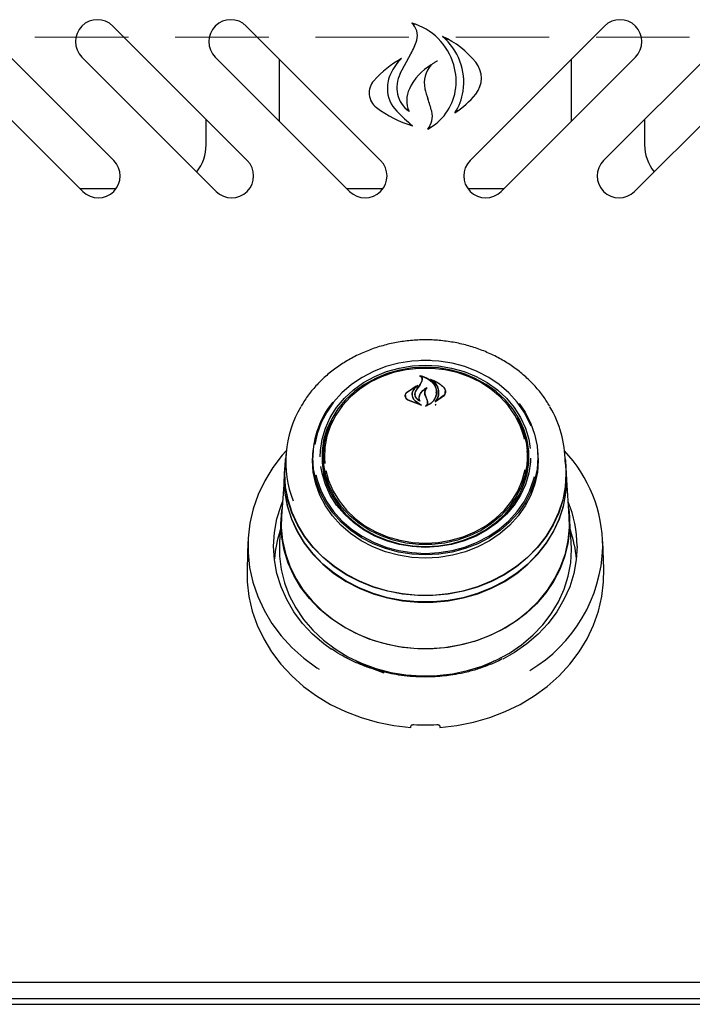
# Model space of a CAD drawing. Header units: inches. Extents: x 35 to 206, y 22 to 147.
# Tile 6 of 51: x 77 to 83, y 48 to 56. Entities that reach past the tile are written whole.
import ezdxf

# ---------------------------------------------------------------- set-up
doc = ezdxf.new("R2010")
doc.units = ezdxf.units.IN
doc.header["$LTSCALE"] = 16
doc.header["$MEASUREMENT"] = 0
doc.linetypes.add('HIDDEN', pattern=[0.075, 0.05, -0.025])
doc.layers.add('FORMAT', color=7, linetype='Continuous')

msp = doc.modelspace()

# ---------------------------------------------------------------- linework, layer by layer
at = {"color": 7, "linetype": 'Continuous', "lineweight": 25}
for p, q in [((78.01, 55.0063), (76.8609, 56.1553)), ((79.151, 55.0063), (78.0019, 56.1553)), ((80.292, 55.0063), (79.1429, 56.1553)), ((81.0578, 55.0063), (82.2068, 56.1553)), ((82.1988, 55.0063), (83.3478, 56.1553)), ((76.5958, 55.8901), (77.7448, 54.7411)), ((77.7368, 55.8901), (78.8858, 54.7411)), ((78.8778, 55.8901), (80.0268, 54.7411)), ((79.4249, 55.8734), (79.4249, 55.343)), ((80.4604, 55.7487), (80.551, 55.9173)), ((82.472, 55.8901), (81.3229, 54.7411)), ((81.9249, 55.343), (81.9249, 55.8734)), ((83.613, 55.8901), (82.4639, 54.7411)), ((78.7999, 55.1407), (78.7999, 55.3574)), ((82.5499, 55.3574), (82.5499, 55.1407)), ((77.7202, 54.7657), (78.0307, 54.7657)), ((80.0022, 54.7657), (80.3127, 54.7657)), ((81.037, 54.7657), (81.3476, 54.7657)), ((80.5852, 53.2276), (80.6749, 53.2316)), ((80.6749, 53.2316), (80.7414, 53.2294)), ((80.6364, 53.1638), (80.6364, 53.1584)), ((80.5167, 53.0233), (80.6087, 53.0813)), ((80.5181, 53.0242), (80.596, 53.0768)), ((80.5973, 53.0756), (80.5694, 53.0423)), ((80.5975, 53.0732), (80.5975, 53.0761)), ((80.5986, 53.0426), (80.6308, 53.0908)), ((80.6291, 53.0883), (80.6465, 53.1201)), ((80.6308, 53.0908), (80.6484, 53.1239)), ((80.6486, 53.1252), (80.6486, 53.1311)), ((80.7323, 53.13), (80.7323, 53.1256)), ((80.5041, 52.9941), (80.5041, 52.9812)), ((80.5613, 53.004), (80.5613, 52.9959)), ((80.588, 53.0085), (80.588, 53.0072)), ((80.6806, 52.9796), (80.6716, 53.0045)), ((80.6717, 53.0201), (80.6717, 53.0043)), ((80.6825, 52.9808), (80.6736, 53.006)), ((80.6922, 52.9496), (80.6806, 52.9796)), ((80.6942, 52.95), (80.6825, 52.9808)), ((80.8296, 52.9892), (80.7615, 52.9426)), ((80.8281, 52.9914), (80.7683, 52.9479)), ((80.7685, 53.0223), (80.7685, 53.024)), ((80.8451, 53.0189), (80.8451, 53.0302)), ((80.6398, 52.912), (80.5246, 52.9568)), ((80.6315, 52.915), (80.5259, 52.9586)), ((80.5882, 52.9497), (80.6324, 52.9164)), ((80.5896, 52.9507), (80.6407, 52.9134)), ((80.62, 52.9764), (80.62, 52.9628)), ((80.6238, 52.9523), (80.6238, 52.9524)), ((80.6942, 52.928), (80.6942, 52.9377)), ((80.7601, 52.9121), (80.7667, 52.9227)), ((80.7667, 52.9486), (80.7667, 52.9485)), ((79.4818, 52.4916), (79.4746, 52.3888)), ((79.7096, 52.4399), (79.7149, 52.5272)), ((79.7139, 52.5155), (79.7123, 52.4914)), ((79.7999, 52.4476), (79.8015, 52.4934)), ((79.8034, 52.5212), (79.8015, 52.4934)), ((81.5483, 52.4934), (81.5463, 52.5212)), ((81.6375, 52.4914), (81.6358, 52.5155)), ((81.8752, 52.3888), (81.868, 52.4916)), ((81.558, 52.412), (81.5589, 52.4466)), ((79.4723, 52.389), (79.4685, 52.3352)), ((79.4724, 52.3258), (79.4746, 52.3888)), ((81.8812, 52.3352), (81.8775, 52.389)), ((81.8835, 52.2718), (81.8812, 52.3352)), ((79.4663, 52.2723), (79.4446, 51.9619)), ((81.9052, 51.9619), (81.8835, 52.2723)), ((79.4424, 51.9617), (79.4272, 51.744)), ((81.9226, 51.744), (81.9074, 51.9617)), ((79.1575, 51.7467), (79.1494, 51.5132)), ((81.9249, 51.6786), (81.9226, 51.744)), ((82.2004, 51.5132), (82.1922, 51.7467)), ((80.6454, 50.5963), (80.6454, 50.5884)), ((80.7044, 50.588), (80.7044, 50.5963)), ((100.4249, 47.975), (60.9249, 47.975)), ((60.9629, 47.7875), (100.3869, 47.7875)), ((97.4461, 47.833), (63.9036, 47.833))]:
    msp.add_line(p, q, dxfattribs=at)
at = {"color": 7, "linetype": 'Continuous', "lineweight": 25, "flags": 128}
for points in [[(80.6749, 53.2961), (80.56, 53.2901), (80.4468, 53.2721), (80.3369, 53.2424), (80.2319, 53.2015), (80.1334, 53.15), (80.0428, 53.0885), (79.9615, 53.018), (79.8905, 52.9396), (79.8309, 52.8542), (79.7837, 52.7634), (79.7495, 52.6682), (79.7294, 52.5753)], [(79.7754, 52.4708), (79.7771, 52.5246), (79.7913, 52.6216), (79.8194, 52.7164), (79.8609, 52.8073), (79.9154, 52.8931), (79.9818, 52.9722), (80.0591, 53.0435), (80.1461, 53.1059), (80.2415, 53.1583), (80.3437, 53.2), (80.4512, 53.2302), (80.5621, 53.2485), (80.6749, 53.2547)], [(80.6749, 53.237), (80.5639, 53.231), (80.4546, 53.2129), (80.3489, 53.1832), (80.2482, 53.1422), (80.1543, 53.0906), (80.0686, 53.0292), (79.9925, 52.9589), (79.9271, 52.881), (79.8735, 52.7966), (79.8326, 52.7071), (79.8049, 52.6138), (79.791, 52.5182), (79.791, 52.4219), (79.8049, 52.3263), (79.8326, 52.233), (79.8735, 52.1435), (79.9271, 52.0591), (79.9925, 51.9812), (80.0686, 51.9109), (80.1543, 51.8495), (80.2482, 51.7979), (80.3489, 51.7569), (80.4546, 51.7272), (80.5639, 51.7091), (80.6749, 51.7031), (80.7859, 51.7091), (80.8951, 51.7272), (81.0009, 51.7569), (81.1015, 51.7979), (81.1955, 51.8495), (81.2811, 51.9109), (81.3573, 51.9812), (81.4227, 52.0591), (81.4762, 52.1435), (81.5172, 52.233), (81.5448, 52.3263), (81.5588, 52.4219), (81.5588, 52.5182), (81.5448, 52.6138), (81.5172, 52.7071), (81.4762, 52.7966), (81.4227, 52.881), (81.3573, 52.9589), (81.2811, 53.0292), (81.1955, 53.0906), (81.1015, 53.1422), (81.0009, 53.1832), (80.8951, 53.2129), (80.7859, 53.231), (80.6749, 53.237)], [(80.6402, 53.2982), (80.6749, 53.2988), (80.7188, 53.2979)], [(81.5784, 52.7335), (81.5661, 52.7634), (81.5188, 52.8542), (81.4593, 52.9396), (81.3883, 53.018), (81.3069, 53.0885), (81.2163, 53.15), (81.1178, 53.2015), (81.0129, 53.2424), (80.903, 53.2721), (80.7898, 53.2901), (80.6749, 53.2961)], [(80.6749, 53.2547), (80.7876, 53.2485), (80.8986, 53.2302), (81.006, 53.2), (81.1082, 53.1583), (81.2036, 53.1059), (81.2907, 53.0435), (81.368, 52.9722), (81.4344, 52.8931), (81.4888, 52.8073), (81.5304, 52.7164), (81.5585, 52.6216), (81.5712, 52.5415)], [(81.5232, 52.6222), (81.5171, 52.6476), (81.4856, 52.7395), (81.4408, 52.8271), (81.3834, 52.9091), (81.3144, 52.984), (81.2348, 53.0507), (81.1461, 53.1081), (81.0497, 53.1551), (80.9471, 53.1911), (80.84, 53.2154), (80.7302, 53.2277), (80.6195, 53.2277), (80.5098, 53.2154), (80.4027, 53.1911), (80.3001, 53.1551), (80.2036, 53.1081), (80.1149, 53.0507), (80.0354, 52.984), (79.9664, 52.9091), (79.909, 52.8271), (79.8642, 52.7395), (79.8327, 52.6476), (79.815, 52.5529), (79.8115, 52.4571), (79.8146, 52.4137)], [(81.4767, 52.9265), (81.5273, 52.8525), (81.575, 52.7607), (81.6096, 52.6646), (81.6306, 52.5656), (81.6376, 52.4651), (81.6306, 52.3646), (81.6096, 52.2655), (81.575, 52.1694), (81.5273, 52.0776), (81.4672, 51.9914), (81.3955, 51.9122), (81.3133, 51.841), (81.2218, 51.7789), (81.1223, 51.7268), (81.0163, 51.6855), (80.9053, 51.6556), (80.7909, 51.6374), (80.6749, 51.6313), (80.5588, 51.6374), (80.4445, 51.6556), (80.3335, 51.6855), (80.2275, 51.7268), (80.128, 51.7789), (80.0365, 51.841), (79.9543, 51.9122), (79.8826, 51.9914), (79.8225, 52.0776), (79.7747, 52.1694), (79.7402, 52.2655), (79.7192, 52.3646), (79.7122, 52.4651), (79.7122, 52.4651)], [(81.4593, 52.8074), (81.4732, 52.7816), (81.5118, 52.6906), (81.5367, 52.5962), (81.5475, 52.4998), (81.5439, 52.4029), (81.526, 52.3073), (81.4942, 52.2144), (81.4489, 52.1258), (81.3909, 52.0429), (81.3212, 51.9672), (81.2408, 51.8998), (81.1512, 51.8419), (81.0537, 51.7943), (80.95, 51.758), (80.8418, 51.7334), (80.7308, 51.721), (80.6189, 51.721), (80.508, 51.7334), (80.3998, 51.758), (80.2961, 51.7943), (80.1986, 51.8419), (80.109, 51.8998), (80.0286, 51.9672), (79.9588, 52.0429), (79.9008, 52.1258), (79.8556, 52.2144), (79.8237, 52.3073), (79.8059, 52.4029), (79.8023, 52.4998), (79.813, 52.5962), (79.8379, 52.6906), (79.8766, 52.7816), (79.8782, 52.7847)], [(79.4845, 52.5228), (79.4507, 52.4844), (79.3698, 52.3784), (79.301, 52.2662), (79.2451, 52.1488), (79.2026, 52.0272), (79.1738, 51.9027), (79.159, 51.7763), (79.1583, 51.6493), (79.1718, 51.5228), (79.1994, 51.398), (79.2407, 51.2761), (79.2954, 51.1582), (79.363, 51.0455), (79.4429, 50.9389), (79.5342, 50.8396), (79.6362, 50.7483), (79.7479, 50.6659), (79.7665, 50.6537)], [(81.6349, 52.5272), (81.6402, 52.4399), (81.6331, 52.3391), (81.6121, 52.2398), (81.5775, 52.1435), (81.5296, 52.0514), (81.4693, 51.965), (81.3974, 51.8855), (81.315, 51.8142), (81.2232, 51.7519), (81.1235, 51.6997), (81.0172, 51.6582), (80.9059, 51.6282), (80.7912, 51.61), (80.6749, 51.6039), (80.5585, 51.61), (80.4439, 51.6282), (80.3326, 51.6582), (80.2263, 51.6997), (80.1265, 51.7519), (80.0348, 51.8142), (79.9523, 51.8855), (79.8805, 51.965), (79.8202, 52.0514), (79.7723, 52.1435), (79.7376, 52.2398), (79.7166, 52.3391), (79.7096, 52.4399), (79.7096, 52.4399)], [(79.4701, 52.3258), (79.4772, 52.4387), (79.4791, 52.4531)], [(81.8707, 52.4531), (81.8726, 52.4387), (81.8797, 52.3258), (81.8726, 52.213), (81.8515, 52.1015), (81.8166, 51.9927), (81.7683, 51.8877), (81.7072, 51.7879), (81.634, 51.6944), (81.5496, 51.6083), (81.4549, 51.5306), (81.351, 51.4622), (81.2392, 51.404), (81.1208, 51.3566), (80.9972, 51.3205), (80.8698, 51.2962), (80.7401, 51.284), (80.6097, 51.284), (80.48, 51.2962), (80.3526, 51.3205), (80.2289, 51.3566), (80.1106, 51.404), (79.9988, 51.4622), (79.8949, 51.5306), (79.8002, 51.6083), (79.7158, 51.6944), (79.6425, 51.7879), (79.5814, 51.8877), (79.5332, 51.9927), (79.4983, 52.1015), (79.4772, 52.213), (79.4701, 52.3258), (79.4701, 52.3258)], [(81.5742, 52.4587), (81.5727, 52.4267), (81.5585, 52.3297), (81.5304, 52.2349), (81.4888, 52.144), (81.4344, 52.0582), (81.368, 51.9791), (81.2907, 51.9078), (81.2036, 51.8454), (81.1082, 51.793), (81.006, 51.7513), (80.8986, 51.7211), (80.7876, 51.7028), (80.6749, 51.6966), (80.5621, 51.7028), (80.4512, 51.7211), (80.3437, 51.7513), (80.2415, 51.793), (80.1461, 51.8454), (80.0591, 51.9078), (79.9818, 51.9791), (79.9154, 52.0582), (79.8609, 52.144), (79.8194, 52.2349), (79.7913, 52.3297), (79.781, 52.3886)], [(79.4685, 52.3352), (79.4663, 52.2718), (79.4734, 52.1587), (79.4946, 52.0468), (79.5296, 51.9376), (79.578, 51.8324), (79.6393, 51.7322), (79.7128, 51.6384), (79.7975, 51.5521), (79.8925, 51.4741), (79.9967, 51.4055), (80.1088, 51.3471), (80.2275, 51.2995), (80.3516, 51.2633), (80.4794, 51.239), (80.6095, 51.2267), (80.7403, 51.2267), (80.8704, 51.239), (80.9982, 51.2633), (81.1222, 51.2995), (81.241, 51.3471), (81.3531, 51.4055), (81.4573, 51.4741), (81.5523, 51.5521), (81.637, 51.6384), (81.7105, 51.7322), (81.7717, 51.8324), (81.8202, 51.9376), (81.8552, 52.0468), (81.8764, 52.1587), (81.8835, 52.2718), (81.8835, 52.2718)], [(81.8752, 52.3888), (81.8774, 52.3258), (81.8703, 52.2132), (81.8493, 52.102), (81.8144, 51.9933), (81.7662, 51.8886), (81.7053, 51.7889), (81.6322, 51.6956), (81.5479, 51.6097), (81.4534, 51.5321), (81.3497, 51.4639), (81.2381, 51.4058), (81.12, 51.3584), (80.9966, 51.3224), (80.8694, 51.2982), (80.74, 51.286), (80.6098, 51.286), (80.4803, 51.2982), (80.3532, 51.3224), (80.2298, 51.3584), (80.1116, 51.4058), (80.0001, 51.4639), (79.8964, 51.5321), (79.8019, 51.6097), (79.7176, 51.6956), (79.6445, 51.7889), (79.5835, 51.8886), (79.5353, 51.9933), (79.5005, 52.102), (79.4794, 52.2132), (79.4724, 52.3258)], [(79.7382, 52.3178), (79.7495, 52.2731), (79.7837, 52.1779), (79.8309, 52.0871), (79.8905, 52.0018), (79.9615, 51.9233), (80.0428, 51.8528), (80.1334, 51.7913), (80.2319, 51.7398), (80.3369, 51.6989), (80.4468, 51.6692), (80.56, 51.6512), (80.6749, 51.6452), (80.7898, 51.6512), (80.903, 51.6692), (81.0129, 51.6989), (81.1178, 51.7398), (81.2163, 51.7913), (81.3069, 51.8528), (81.3883, 51.9233), (81.4593, 52.0018), (81.5188, 52.0871), (81.5661, 52.1779), (81.6003, 52.2731), (81.6082, 52.3034)], [(79.8234, 52.3551), (79.8468, 52.2682), (79.885, 52.1783), (79.9362, 52.0933), (79.9995, 52.0147), (80.0739, 51.9437), (80.1582, 51.8816), (80.251, 51.8293), (80.3507, 51.7877), (80.4558, 51.7575), (80.5644, 51.7391), (80.6749, 51.733)], [(80.6749, 51.733), (80.7854, 51.7391), (80.894, 51.7575), (80.9991, 51.7877), (81.0988, 51.8293), (81.1916, 51.8816), (81.2758, 51.9437), (81.3503, 52.0147), (81.4136, 52.0933), (81.4648, 52.1783), (81.503, 52.2682), (81.5275, 52.361)], [(81.8633, 52.093), (81.853, 52.0477), (81.8181, 51.9387), (81.7697, 51.8337), (81.7086, 51.7337), (81.6353, 51.6401), (81.5507, 51.5539), (81.4559, 51.4761), (81.3519, 51.4076), (81.24, 51.3493), (81.1214, 51.3018), (80.9976, 51.2657), (80.8701, 51.2414), (80.7402, 51.2291), (80.6096, 51.2291), (80.4797, 51.2414), (80.3522, 51.2657), (80.2284, 51.3018), (80.1098, 51.3493), (79.9979, 51.4076), (79.8939, 51.4761), (79.7991, 51.5539), (79.7145, 51.6401), (79.6412, 51.7337), (79.58, 51.8337), (79.5317, 51.9387), (79.4967, 52.0477), (79.4756, 52.1594), (79.4685, 52.2723), (79.4689, 52.2962)], [(79.873, 50.8234), (79.8066, 50.8718), (79.7106, 50.9549), (79.6251, 51.0464), (79.5512, 51.145), (79.4895, 51.2498), (79.4408, 51.3596), (79.4057, 51.4732), (79.3844, 51.5894), (79.3773, 51.7069), (79.3844, 51.8243), (79.4057, 51.9405), (79.4408, 52.0541), (79.4533, 52.0857)], [(79.4401, 51.8971), (79.4471, 52.0107), (79.449, 52.0251)], [(81.9007, 52.0251), (81.9079, 51.954), (81.9079, 51.8402), (81.8939, 51.727), (81.8661, 51.6157), (81.8248, 51.5077), (81.7705, 51.404), (81.7038, 51.306), (81.6254, 51.2146), (81.5363, 51.131), (81.4374, 51.056), (81.3298, 50.9906), (81.2148, 50.9354), (81.0938, 50.8912), (80.9679, 50.8583), (80.8388, 50.8372), (80.7078, 50.8281), (80.5764, 50.8312), (80.4461, 50.8463), (80.3184, 50.8733), (80.1948, 50.9119), (80.0766, 50.9617), (79.9652, 51.022), (79.8618, 51.0923), (79.7676, 51.1717), (79.6837, 51.2594), (79.6111, 51.3542), (79.5505, 51.4552), (79.5026, 51.5612), (79.468, 51.671), (79.4471, 51.7834), (79.4401, 51.8971), (79.4401, 51.8971)], [(79.4446, 51.9619), (79.4428, 51.8689), (79.4533, 51.7557), (79.4776, 51.644), (79.5154, 51.5352), (79.5664, 51.4305), (79.63, 51.3311), (79.7054, 51.2382), (79.7918, 51.1527), (79.8882, 51.0756), (79.9935, 51.0078), (80.1066, 50.9502), (80.226, 50.9032), (80.3506, 50.8675), (80.4788, 50.8435), (80.6093, 50.8314), (80.7405, 50.8314), (80.8709, 50.8435), (80.9992, 50.8675), (81.1237, 50.9032), (81.2432, 50.9502), (81.3562, 51.0078), (81.4615, 51.0756), (81.5579, 51.1527), (81.6443, 51.2382), (81.7198, 51.3311), (81.7833, 51.4305), (81.8343, 51.5352), (81.8722, 51.644), (81.8965, 51.7557), (81.907, 51.8689), (81.9052, 51.9619)], [(79.4272, 51.744), (79.4267, 51.7362), (79.4267, 51.621), (79.4408, 51.5064), (79.4689, 51.3938), (79.5107, 51.2844), (79.5657, 51.1794), (79.6332, 51.0801), (79.7126, 50.9877), (79.8028, 50.903), (79.903, 50.8271), (80.0119, 50.7609), (80.1283, 50.705), (80.2508, 50.6602), (80.3782, 50.627), (80.509, 50.6056), (80.6416, 50.5964), (80.7746, 50.5995), (80.9065, 50.6148), (81.0358, 50.6421), (81.1609, 50.6812), (81.2806, 50.7316), (81.3934, 50.7927), (81.498, 50.8639), (81.5934, 50.9443), (81.6783, 51.033), (81.7518, 51.129), (81.8132, 51.2313), (81.8616, 51.3386), (81.8966, 51.4497), (81.9178, 51.5635), (81.9249, 51.6786), (81.9249, 51.6786)], [(81.9725, 51.7069), (81.9654, 51.5894), (81.9441, 51.4732), (81.909, 51.3596), (81.8603, 51.2498), (81.7986, 51.145), (81.7246, 51.0464), (81.6392, 50.9549), (81.5431, 50.8718), (81.4376, 50.7977), (81.338, 50.7409)], [(79.1494, 51.5132), (79.151, 51.4011), (79.1659, 51.2754), (79.1946, 51.1516), (79.2368, 51.0306), (79.2922, 50.9138), (79.3601, 50.802), (79.4401, 50.6964), (79.5314, 50.5978), (79.6331, 50.5073), (79.7444, 50.4256), (79.8641, 50.3534), (79.9913, 50.2915), (80.1247, 50.2404), (80.2631, 50.2005), (80.4052, 50.1723), (80.5499, 50.1559)], [(80.7999, 50.1559), (80.9445, 50.1723), (81.0867, 50.2005), (81.2251, 50.2404), (81.3585, 50.2915), (81.4857, 50.3534), (81.6054, 50.4256), (81.7166, 50.5073), (81.8184, 50.5978), (81.9096, 50.6964), (81.9896, 50.802), (82.0576, 50.9138), (82.113, 51.0306), (82.1552, 51.1516), (82.1839, 51.2754), (82.1988, 51.4011), (82.2004, 51.5132)], [(81.2661, 50.7248), (81.1742, 50.6782), (81.0959, 50.6462)]]:
    msp.add_lwpolyline(points, dxfattribs=at)
at = {"color": 7, "linetype": 'Continuous', "lineweight": 25}
for centre, radius, start, end in [((77.8694, 56.0227), 0.1875, 45, 225), ((79.0104, 56.0227), 0.1875, 45, 225), ((80.4641, 56.0754), 0.1426, 343.00268, 48.26343), ((80.4104, 55.6737), 0.5294, 16.45064, 73.69936), ((82.3394, 56.0227), 0.1875, 315, 135), ((80.0257, 56.2094), 0.601, 330.92691, 343.00268), ((80.4878, 55.6751), 0.5153, 351.51096, 49.53234), ((80.4898, 55.3498), 0.7907, 38.83288, 65.13555), ((80.9314, 55.0663), 0.9341, 119.5165, 138.29011), ((80.7791, 55.5615), 0.4425, 134.10897, 154.9723), ((80.9368, 55.7096), 0.2169, 321.16712, 38.83288), ((80.9726, 55.4082), 0.4834, 120.75154, 153.99705), ((80.8959, 55.6692), 0.23, 137.81813, 192.31472), ((80.4458, 55.6842), 0.4925, 350.04548, 16.45064), ((80.3508, 55.5838), 0.1564, 138.29011, 232.56247), ((80.6536, 55.6201), 0.3039, 154.9723, 180), ((80.6812, 55.63), 0.2507, 151.75608, 234.33861), ((80.6213, 55.6201), 0.2716, 180, 225.50532), ((80.7434, 55.52), 0.2284, 153.99705, 204.19022), ((81.3741, 55.7736), 0.7195, 192.31472, 199.56923), ((80.4809, 55.678), 0.4569, 297.93785, 350.04548), ((80.5408, 55.6672), 0.4618, 326.69231, 351.51096), ((79.4185, 55.0784), 1.356, 14.86908, 19.56923), ((80.5328, 56.0348), 0.7355, 302.38256, 321.16712), ((80.8336, 56.2144), 0.9505, 232.56247, 253.6101), ((82.451, 57.4824), 2.8824, 225.50532, 229.1397), ((80.5662, 55.3831), 0.1685, 319.80715, 14.86908), ((78.4249, 55.1407), 0.375, 321.63627, 0), ((82.9249, 55.1407), 0.375, 180, 218.36373), ((77.8774, 54.8737), 0.1875, 225, 45), ((79.0184, 54.8737), 0.1875, 225, 45), ((80.1594, 54.8737), 0.1875, 225, 45), ((81.1904, 54.8737), 0.1875, 135, 315), ((82.3314, 54.8737), 0.1875, 135, 315), ((88.2604, 47.8315), 9.2667, 145.43892, 145.79172), ((80.3938, 52.4295), 0.9137, 149.02788, 201.59538), ((80.4766, 52.4575), 0.7645, 140.91744, 179.43212), ((80.9434, 52.425), 0.9268, 0.24129, 30.67799), ((80.4634, 52.4461), 0.6725, 156.86183, 182.91012), ((80.8835, 52.4454), 0.6754, 0.09862, 23.09483), ((80.8783, 52.4488), 0.6715, 333.21945, 3.80786), ((80.9779, 51.6928), 1.215, 0.39534, 43.08761), ((80.4744, 52.4498), 0.6745, 180.18728, 206.74267), ((80.9801, 51.7049), 0.9923, 0.11191, 22.5636), ((80.3677, 51.5217), 0.9873, 161.02, 175.54978), ((80.9821, 51.5217), 0.9873, 4.45022, 18.98), ((80.9197, 51.7404), 1.2738, 300.62074, 358.23551), ((80.6536, 51.7361), 1.1609, 240.59724, 253.26464), ((80.6749, 51.938), 1.7608, 266.81861, 273.18139)]:
    msp.add_arc(centre, radius, start, end, dxfattribs=at)
for centre, major_axis, start_param, end_param in [((80.363, 50.4049), (1.5475, 9.0333), 4.689058, 4.69059), ((80.9868, 50.4049), (-1.5475, 9.0333), 1.592595, 1.594127)]:
    msp.add_ellipse(centre, major_axis=major_axis, ratio=0.024697, start_param=start_param, end_param=end_param, dxfattribs=at)
for points, knots in [([(80.5824, 56.167), (80.5823, 56.167), (80.5809, 56.1681), (80.5747, 56.1724), (80.5671, 56.1772), (80.5609, 56.1808), (80.5595, 56.1816), (80.5591, 56.1818), (80.559, 56.1818), (80.559, 56.1818)], [0, 0, 0, 0, 0.004815, 0.18395, 0.766169, 0.911196, 0.956101, 0.980992, 1, 1, 1, 1]), ([(80.8622, 56.0393), (80.8622, 56.0394), (80.8539, 56.0456), (80.8416, 56.0545), (80.8283, 56.0633), (80.8235, 56.0664), (80.8226, 56.067), (80.8223, 56.0671), (80.8223, 56.0672), (80.8223, 56.0672)], [0, 0, 0, 0, 0.003834, 0.62461, 0.907049, 0.966234, 0.983452, 0.992783, 1, 1, 1, 1]), ([(80.4712, 55.8792), (80.4712, 55.8792), (80.4711, 55.8791), (80.4709, 55.879), (80.4701, 55.8783), (80.4657, 55.875), (80.4529, 55.8651), (80.441, 55.8552), (80.4328, 55.8479), (80.4328, 55.8479)], [0, 0, 0, 0, 0.006716, 0.015378, 0.031451, 0.087429, 0.356269, 0.996271, 1, 1, 1, 1]), ([(80.7254, 55.8236), (80.7255, 55.8236), (80.7255, 55.8237), (80.7257, 55.8239), (80.7266, 55.8246), (80.7312, 55.8282), (80.743, 55.8373), (80.7581, 55.8473), (80.7709, 55.8546), (80.7759, 55.8573), (80.7771, 55.8579), (80.7772, 55.858)], [0, 0, 0, 0, 0.00613, 0.014062, 0.028507, 0.076583, 0.302443, 0.731819, 0.934256, 0.995747, 1, 1, 1, 1]), ([(80.5193, 55.4479), (80.5193, 55.4479), (80.523, 55.4423), (80.528, 55.4353), (80.5333, 55.4285), (80.5346, 55.4269), (80.535, 55.4264), (80.535, 55.4264), (80.5351, 55.4264)], [0, 0, 0, 0, 0.005133, 0.701856, 0.884522, 0.942216, 0.974167, 1, 1, 1, 1]), ([(80.9267, 55.4136), (80.9267, 55.4136), (80.9268, 55.4137), (80.9271, 55.414), (80.9282, 55.4151), (80.9332, 55.4201), (80.9405, 55.4276), (80.9467, 55.4343), (80.9491, 55.4369), (80.9491, 55.4369)], [0, 0, 0, 0, 0.0157714, 0.0363508, 0.0732439, 0.191226, 0.6964944, 0.9953234, 1, 1, 1, 1]), ([(80.5357, 55.3191), (80.5358, 55.319), (80.5393, 55.317), (80.5478, 55.3122), (80.5574, 55.3068), (80.5636, 55.3034), (80.5649, 55.3027), (80.5653, 55.3025), (80.5653, 55.3025), (80.5654, 55.3024)], [0, 0, 0, 0, 0.004692, 0.340663, 0.81834, 0.929944, 0.965151, 0.984869, 1, 1, 1, 1]), ([(80.6949, 55.2744), (80.695, 55.2744), (80.695, 55.2744), (80.6953, 55.2747), (80.6964, 55.2756), (80.7019, 55.2801), (80.7097, 55.287), (80.7162, 55.2935), (80.7186, 55.296), (80.7186, 55.2961)], [0, 0, 0, 0, 0.014443, 0.033327, 0.067687, 0.181574, 0.692143, 0.995496, 1, 1, 1, 1]), ([(81.7381, 52.9039), (81.7208, 52.932), (81.6841, 52.9914), (81.6151, 53.0751), (81.5349, 53.1555), (81.4455, 53.2282), (81.3481, 53.2926), (81.2436, 53.348), (81.1331, 53.3938), (81.0179, 53.4295), (80.899, 53.4548), (80.7778, 53.4694), (80.6555, 53.4732), (80.5334, 53.466), (80.4127, 53.448), (80.2948, 53.4193), (80.1808, 53.3802), (80.0719, 53.3312), (79.9693, 53.2727), (79.8741, 53.2053), (79.7872, 53.1298), (79.7101, 53.0467), (79.6516, 52.9716), (79.6235, 52.9225), (79.6136, 52.9053)], [0, 0, 0, 0, 0.041689, 0.088111, 0.134593, 0.181131, 0.227717, 0.274343, 0.321001, 0.367685, 0.414387, 0.461104, 0.507831, 0.554567, 0.601309, 0.648053, 0.694797, 0.741535, 0.788262, 0.834971, 0.881651, 0.928292, 0.974883, 1, 1, 1, 1]), ([(80.6287, 53.1611), (80.6286, 53.1612), (80.6285, 53.1613), (80.6283, 53.1615), (80.6283, 53.1618), (80.6284, 53.162), (80.6286, 53.1623), (80.6289, 53.1624), (80.6292, 53.1625), (80.6294, 53.1625), (80.6295, 53.1625), (80.6296, 53.1625)], [0, 0, 0, 0, 0.122958, 0.245848, 0.370364, 0.495902, 0.620786, 0.743612, 0.86394, 0.982468, 1, 1, 1, 1]), ([(80.6465, 53.1201), (80.6476, 53.1243), (80.6498, 53.1328), (80.6458, 53.1455), (80.6382, 53.1552), (80.6313, 53.1595), (80.6287, 53.1611)], [0, 0, 0, 0, 0.278319, 0.556603, 0.835284, 1, 1, 1, 1]), ([(80.6296, 53.1625), (80.6478, 53.1575), (80.6862, 53.147), (80.7326, 53.1136), (80.7552, 53.0821), (80.7624, 53.0639), (80.7633, 53.0617)], [0, 0, 0, 0, 0.296384, 0.623257, 0.953009, 1, 1, 1, 1]), ([(80.6377, 53.1646), (80.6376, 53.1646), (80.6373, 53.1646), (80.637, 53.1645), (80.6367, 53.1644), (80.6365, 53.1642), (80.6364, 53.164), (80.6363, 53.1637), (80.6364, 53.1634), (80.6366, 53.1633), (80.6366, 53.1633)], [0, 0, 0, 0, 0.125682, 0.251371, 0.377027, 0.503505, 0.631368, 0.760594, 0.890567, 1, 1, 1, 1]), ([(80.6484, 53.1239), (80.6496, 53.1284), (80.6518, 53.1374), (80.6478, 53.151), (80.6414, 53.1593), (80.637, 53.1629), (80.6366, 53.1633)], [0, 0, 0, 0, 0.322031, 0.64419, 0.966616, 1, 1, 1, 1]), ([(80.6377, 53.1646), (80.6559, 53.1585), (80.6936, 53.1459), (80.7381, 53.1101), (80.7537, 53.0791), (80.7614, 53.0639)], [0, 0, 0, 0, 0.321882, 0.666054, 1, 1, 1, 1]), ([(80.6099, 53.0801), (80.5997, 53.072), (80.5843, 53.0598), (80.5745, 53.0446), (80.5712, 53.0395)], [0, 0, 0, 0, 0.666173, 1, 1, 1, 1]), ([(80.5973, 53.0756), (80.5973, 53.0756), (80.5975, 53.0758), (80.5975, 53.0761), (80.5975, 53.0763), (80.5974, 53.0766), (80.5971, 53.0768), (80.5968, 53.0769), (80.5965, 53.0769), (80.5962, 53.0769), (80.5961, 53.0768), (80.596, 53.0768)], [0, 0, 0, 0, 0.118329, 0.236631, 0.355578, 0.474929, 0.59401, 0.712266, 0.829512, 0.946013, 1, 1, 1, 1]), ([(80.6087, 53.0813), (80.6089, 53.0814), (80.6091, 53.0814), (80.6094, 53.0814), (80.6097, 53.0813), (80.61, 53.0812), (80.6102, 53.081), (80.6102, 53.0807), (80.6102, 53.0804), (80.6101, 53.0802), (80.6099, 53.0801), (80.6099, 53.0801)], [0, 0, 0, 0, 0.113231, 0.226474, 0.339585, 0.453555, 0.569121, 0.686353, 0.8046, 0.922734, 1, 1, 1, 1]), ([(80.7202, 53.1312), (80.7202, 53.1313), (80.72, 53.1314), (80.7199, 53.1316), (80.7198, 53.1319), (80.7199, 53.1321), (80.7201, 53.1324), (80.7204, 53.1325), (80.7208, 53.1326), (80.721, 53.1326), (80.7212, 53.1325), (80.7213, 53.1325)], [0, 0, 0, 0, 0.1174, 0.234738, 0.353577, 0.473635, 0.593524, 0.711905, 0.828134, 0.942556, 1, 1, 1, 1]), ([(80.7876, 52.9983), (80.7886, 53.0147), (80.7907, 53.0473), (80.7671, 53.0934), (80.7391, 53.1195), (80.7216, 53.1303), (80.7202, 53.1312)], [0, 0, 0, 0, 0.324347, 0.648697, 0.972588, 1, 1, 1, 1]), ([(80.7213, 53.1325), (80.7473, 53.1217), (80.7882, 53.1046), (80.8186, 53.0772), (80.8296, 53.0672)], [0, 0, 0, 0, 0.6359906, 1, 1, 1, 1]), ([(80.7337, 53.1307), (80.7336, 53.1307), (80.7334, 53.1308), (80.7331, 53.1308), (80.7328, 53.1307), (80.7325, 53.1305), (80.7323, 53.1303), (80.7323, 53.13), (80.7323, 53.1298), (80.7324, 53.1296), (80.7326, 53.1295), (80.7326, 53.1294)], [0, 0, 0, 0, 0.116355, 0.232718, 0.349012, 0.465942, 0.584001, 0.703207, 0.823076, 0.942819, 1, 1, 1, 1]), ([(80.7896, 52.9993), (80.7906, 53.016), (80.7925, 53.0496), (80.7708, 53.0957), (80.7447, 53.1187), (80.7326, 53.1294)], [0, 0, 0, 0, 0.348804, 0.697654, 1, 1, 1, 1]), ([(80.7337, 53.1307), (80.759, 53.1185), (80.7942, 53.1015), (80.8206, 53.0764), (80.8281, 53.0694)], [0, 0, 0, 0, 0.718758, 1, 1, 1, 1]), ([(80.7614, 53.0639), (80.7654, 53.0481), (80.7708, 53.0267), (80.7669, 53.0052), (80.7659, 52.9995)], [0, 0, 0, 0, 0.736127, 1, 1, 1, 1]), ([(80.8281, 53.0694), (80.8329, 53.0634), (80.8425, 53.0515), (80.8464, 53.0303), (80.8425, 53.0091), (80.8329, 52.9973), (80.8281, 52.9914)], [0, 0, 0, 0, 0.249256, 0.498559, 0.748955, 1, 1, 1, 1]), ([(80.8296, 53.0672), (80.8346, 53.0612), (80.8444, 53.0493), (80.8485, 53.0279), (80.8444, 53.0067), (80.8345, 52.995), (80.8296, 52.9892)], [0, 0, 0, 0, 0.249695, 0.499307, 0.750821, 1, 1, 1, 1]), ([(80.5246, 52.9568), (80.5199, 52.9602), (80.5103, 52.9672), (80.5026, 52.9818), (80.5013, 52.9973), (80.5061, 53.012), (80.5134, 53.0197), (80.5167, 53.0233)], [0, 0, 0, 0, 0.206317, 0.412583, 0.61997, 0.827569, 1, 1, 1, 1]), ([(80.5259, 52.9586), (80.5213, 52.962), (80.512, 52.9689), (80.5046, 52.9832), (80.5033, 52.9986), (80.5079, 53.013), (80.5149, 53.0207), (80.5181, 53.0242)], [0, 0, 0, 0, 0.205659, 0.411397, 0.617777, 0.824282, 1, 1, 1, 1]), ([(80.5694, 53.0423), (80.5652, 53.033), (80.5597, 53.0209), (80.5594, 53.0082), (80.5593, 53.0053)], [0, 0, 0, 0, 0.775744, 1, 1, 1, 1]), ([(80.5593, 53.0053), (80.5604, 52.9965), (80.5625, 52.9789), (80.5756, 52.9604), (80.5856, 52.9518), (80.5882, 52.9497)], [0, 0, 0, 0, 0.427058, 0.854256, 1, 1, 1, 1]), ([(80.5712, 53.0395), (80.5671, 53.0305), (80.5617, 53.0189), (80.5613, 53.0067), (80.5613, 53.004)], [0, 0, 0, 0, 0.779129, 1, 1, 1, 1]), ([(80.5613, 53.004), (80.5623, 52.9955), (80.5645, 52.9786), (80.5773, 52.9609), (80.5871, 52.9527), (80.5896, 52.9507)], [0, 0, 0, 0, 0.429095, 0.858259, 1, 1, 1, 1]), ([(80.6271, 52.9469), (80.62, 52.9513), (80.6049, 52.9608), (80.5901, 52.9816), (80.5843, 53.0057), (80.588, 53.0264), (80.5946, 53.0375), (80.5969, 53.0412)], [0, 0, 0, 0, 0.199029, 0.425617, 0.654006, 0.8841, 1, 1, 1, 1]), ([(80.6222, 52.9517), (80.6157, 52.9566), (80.6019, 52.967), (80.5897, 52.9888), (80.5865, 53.0132), (80.5917, 53.0315), (80.5974, 53.0407), (80.5986, 53.0426)], [0, 0, 0, 0, 0.211272, 0.452056, 0.6939, 0.936584, 1, 1, 1, 1]), ([(80.6263, 53.0059), (80.6231, 52.9989), (80.6167, 52.9849), (80.6181, 52.9661), (80.6224, 52.9558), (80.6237, 52.9527)], [0, 0, 0, 0, 0.4078277, 0.815767, 1, 1, 1, 1]), ([(80.6281, 53.004), (80.6249, 52.9973), (80.6187, 52.9839), (80.6202, 52.9639), (80.6261, 52.9526), (80.6286, 52.9479)], [0, 0, 0, 0, 0.3689913, 0.737957, 1, 1, 1, 1]), ([(80.6875, 53.0616), (80.6737, 53.0531), (80.6486, 53.0378), (80.6331, 53.0157), (80.6263, 53.0059)], [0, 0, 0, 0, 0.554435, 1, 1, 1, 1]), ([(80.6798, 53.0531), (80.6665, 53.044), (80.6457, 53.0299), (80.6327, 53.0108), (80.6281, 53.004)], [0, 0, 0, 0, 0.641489, 1, 1, 1, 1]), ([(80.6716, 53.0045), (80.6705, 53.012), (80.6683, 53.027), (80.6749, 53.0431), (80.6804, 53.0508), (80.6813, 53.0521)], [0, 0, 0, 0, 0.456278, 0.912535, 1, 1, 1, 1]), ([(80.6736, 53.006), (80.6725, 53.0135), (80.6704, 53.0284), (80.6776, 53.0473), (80.6859, 53.0569), (80.6889, 53.0605)], [0, 0, 0, 0, 0.3877038, 0.7755086, 1, 1, 1, 1]), ([(80.7679, 52.9981), (80.7628, 52.9839), (80.7528, 52.9556), (80.719, 52.9226), (80.6904, 52.9091), (80.6779, 52.9031)], [0, 0, 0, 0, 0.359986, 0.720088, 1, 1, 1, 1]), ([(80.7659, 52.9995), (80.761, 52.9852), (80.751, 52.9566), (80.7199, 52.9257), (80.6954, 52.9126), (80.6863, 52.9077)], [0, 0, 0, 0, 0.384901, 0.76993, 1, 1, 1, 1]), ([(80.6875, 53.0616), (80.6876, 53.0617), (80.6878, 53.0618), (80.6882, 53.0618), (80.6885, 53.0617), (80.6888, 53.0615), (80.689, 53.0613), (80.6891, 53.0611), (80.6891, 53.0608), (80.689, 53.0606), (80.6889, 53.0605), (80.6889, 53.0605)], [0, 0, 0, 0, 0.119189, 0.238395, 0.35727, 0.476272, 0.595953, 0.716576, 0.837999, 0.959726, 1, 1, 1, 1]), ([(80.7601, 52.9437), (80.7687, 52.9553), (80.7815, 52.9725), (80.7861, 52.9919), (80.7876, 52.9983)], [0, 0, 0, 0, 0.670266, 1, 1, 1, 1]), ([(80.7633, 53.0617), (80.7673, 53.046), (80.7728, 53.0249), (80.7689, 53.0036), (80.7679, 52.9981)], [0, 0, 0, 0, 0.73988, 1, 1, 1, 1]), ([(80.7669, 52.9491), (80.7747, 52.9614), (80.7849, 52.9775), (80.7887, 52.9952), (80.7896, 52.9993)], [0, 0, 0, 0, 0.76638, 1, 1, 1, 1]), ([(80.6222, 52.9517), (80.6223, 52.9517), (80.6225, 52.9516), (80.6228, 52.9515), (80.6232, 52.9516), (80.6235, 52.9517), (80.6237, 52.9519), (80.6238, 52.9522), (80.6238, 52.9525), (80.6238, 52.9526), (80.6237, 52.9527)], [0, 0, 0, 0, 0.128671, 0.257359, 0.385695, 0.513899, 0.642393, 0.771469, 0.901171, 1, 1, 1, 1]), ([(80.6286, 52.9479), (80.6286, 52.9478), (80.6287, 52.9477), (80.6287, 52.9474), (80.6285, 52.9471), (80.6283, 52.9469), (80.628, 52.9468), (80.6277, 52.9467), (80.6274, 52.9468), (80.6272, 52.9469), (80.6271, 52.9469)], [0, 0, 0, 0, 0.130327, 0.260648, 0.391015, 0.52077, 0.649482, 0.777186, 0.904362, 1, 1, 1, 1]), ([(80.6407, 52.9134), (80.6408, 52.9134), (80.6409, 52.9132), (80.6411, 52.913), (80.6411, 52.9127), (80.6409, 52.9124), (80.6407, 52.9122), (80.6404, 52.912), (80.6401, 52.912), (80.6399, 52.912), (80.6398, 52.912)], [0, 0, 0, 0, 0.125303, 0.250585, 0.376363, 0.502348, 0.627958, 0.752778, 0.876747, 1, 1, 1, 1]), ([(80.6779, 52.9031), (80.6778, 52.9031), (80.6776, 52.903), (80.6772, 52.903), (80.6769, 52.9031), (80.6767, 52.9033), (80.6765, 52.9036), (80.6764, 52.9038), (80.6765, 52.9041), (80.6766, 52.9043), (80.6767, 52.9044), (80.6768, 52.9044)], [0, 0, 0, 0, 0.11853, 0.237069, 0.355476, 0.47419, 0.593593, 0.71377, 0.83447, 0.955209, 1, 1, 1, 1]), ([(80.6768, 52.9044), (80.6796, 52.9069), (80.6867, 52.9134), (80.6935, 52.9264), (80.6949, 52.9396), (80.6929, 52.9472), (80.6922, 52.9496)], [0, 0, 0, 0, 0.2059984, 0.5246527, 0.8451005, 1, 1, 1, 1]), ([(80.685, 52.9089), (80.6876, 52.9125), (80.6938, 52.9209), (80.6973, 52.9354), (80.6951, 52.9454), (80.6942, 52.95)], [0, 0, 0, 0, 0.292797, 0.676008, 1, 1, 1, 1]), ([(80.7615, 52.9426), (80.7614, 52.9425), (80.7612, 52.9425), (80.7608, 52.9425), (80.7605, 52.9425), (80.7602, 52.9427), (80.76, 52.9429), (80.7599, 52.9432), (80.76, 52.9435), (80.7601, 52.9436), (80.7601, 52.9437)], [0, 0, 0, 0, 0.122784, 0.245592, 0.367887, 0.490065, 0.612785, 0.736474, 0.861145, 1, 1, 1, 1]), ([(80.7601, 52.9121), (80.7601, 52.912), (80.76, 52.9119), (80.76, 52.9117), (80.76, 52.9116)], [0, 0, 0, 0, 0.557117, 1, 1, 1, 1]), ([(80.7669, 52.9491), (80.7668, 52.949), (80.7667, 52.9488), (80.7667, 52.9485), (80.7668, 52.9483), (80.767, 52.948), (80.7673, 52.9479), (80.7676, 52.9478), (80.768, 52.9478), (80.7682, 52.9479), (80.7683, 52.9479)], [0, 0, 0, 0, 0.12555, 0.251096, 0.376667, 0.501883, 0.626495, 0.750523, 0.874242, 1, 1, 1, 1]), ([(80.6749, 50.5871), (80.6314, 50.5882), (80.5704, 50.5896), (80.4809, 50.5992), (80.405, 50.6107), (80.3157, 50.6299), (80.2237, 50.6559), (80.1299, 50.6894), (80.0366, 50.7307), (79.9495, 50.7766), (79.8965, 50.8117), (79.8719, 50.828)], [0, 0, 0, 0, 0.150331, 0.211212, 0.31224, 0.417127, 0.529626, 0.647041, 0.768305, 0.892592, 1, 1, 1, 1]), ([(81.3314, 50.7418), (81.3264, 50.739), (81.2887, 50.7183), (81.2139, 50.6873), (81.1094, 50.6502), (81.0073, 50.6233), (80.9172, 50.606), (80.8357, 50.5952), (80.7578, 50.5885), (80.7031, 50.5876), (80.6749, 50.5871)], [0, 0, 0, 0, 0.026221, 0.19485, 0.360216, 0.518304, 0.659152, 0.761988, 0.877149, 1, 1, 1, 1]), ([(80.5523, 50.1698), (80.5528, 50.1712), (80.5538, 50.174), (80.5587, 50.1773), (80.5655, 50.1794), (80.5721, 50.1802), (80.576, 50.18), (80.5772, 50.18)], [0, 0, 0, 0, 0.226473, 0.452936, 0.679677, 0.907038, 1, 1, 1, 1]), ([(80.7726, 50.18), (80.7754, 50.18), (80.781, 50.18), (80.7885, 50.1783), (80.7942, 50.1754), (80.7969, 50.1723), (80.7974, 50.1703), (80.7975, 50.1698)], [0, 0, 0, 0, 0.2278958, 0.4558008, 0.6834326, 0.9104559, 1, 1, 1, 1])]:
    msp.add_open_spline(points, degree=3, knots=knots, dxfattribs=at)
at = {"layer": 'FORMAT', "linetype": 'HIDDEN', "lineweight": 18}
msp.add_line((47.3348, 56.061), (205.7069, 56.061), dxfattribs=at)

doc.saveas('drawing.dxf')
